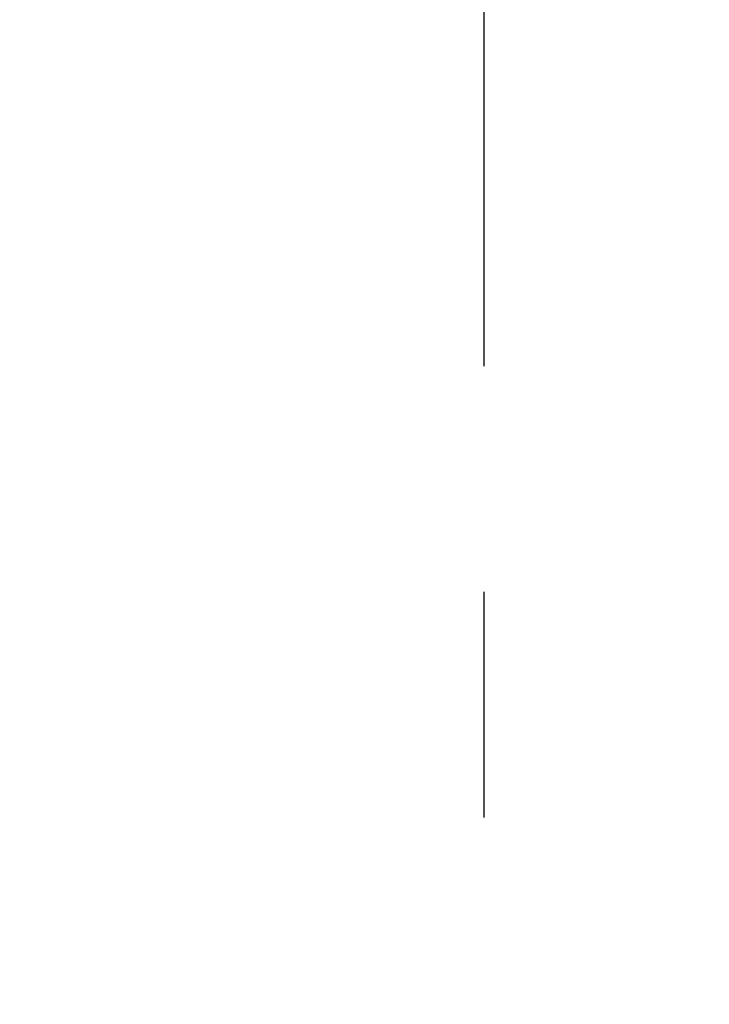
# Model space of a CAD drawing. Header units: millimetres. Extents: x 525 to 788, y 277 to 384.
# Tile 71 of 130: x 728.44 to 734.17, y 335.84 to 344.02. Entities that reach past the tile are written whole.
import ezdxf

# ---------------------------------------------------------------- set-up
doc = ezdxf.new("R2010")
doc.units = ezdxf.units.MM
doc.header["$LTSCALE"] = 5
doc.header["$PDMODE"] = 3
doc.header["$PDSIZE"] = 0.3125
doc.linetypes.add('CENTER', pattern=[0.6, 0.375, -0.075, 0.075, -0.075])
doc.layers.get('0').update_dxf_attribs({"linetype": 'CONTINUOUS'})
doc.layers.get('Defpoints').update_dxf_attribs({"linetype": 'CONTINUOUS'})
doc.layers.add('dim', color=6, linetype='CONTINUOUS', lineweight=9)
doc.styles.add('Verdana', font='verdana.ttf', dxfattribs={"height": 3})
doc.dimstyles.new('aaaaaaaa 3.0', dxfattribs={"dimtxt": 3, "dimasz": 2.5, "dimexe": 1.25, "dimexo": 0.625, "dimtad": 1, "dimzin": 9, "dimdsep": 46, "dimtxsty": 'Verdana', "dimcen": 0, "dimazin": 0, "dimtfac": 1, "dimtofl": 0, "dimtmove": 0, "dimatfit": 3, "dimfxl": 1, "dimlwd": 25, "dimlwe": 25, "dimarcsym": 0})

# ---------------------------------------------------------------- blocks, each defined once
blk = doc.blocks.new('*D51')
at = {"layer": 'Defpoints', "color": 0}
for p in [(761.8971, 367.1555), (702.8971, 340.0612), (761.8971, 340.0612)]:
    blk.add_point(p, dxfattribs=at)
at = {"layer": 'dim', "color": 0, "lineweight": 25}
for p, q in [((702.8971, 340.6862), (702.8971, 368.4055)), ((761.8971, 340.6862), (761.8971, 368.4055)), ((705.3971, 367.1555), (759.3971, 367.1555))]:
    blk.add_line(p, q, dxfattribs=at)
at = {"layer": 'dim', "color": 0}
for points in [[(705.3971, 367.5721), (705.3971, 366.7388), (702.8971, 367.1555)], [(759.3971, 366.7388), (759.3971, 367.5721), (761.8971, 367.1555)]]:
    blk.add_solid(points, dxfattribs=at)
at = {"layer": 'dim', "color": 0, "insert": (732.3971, 369.3419), "char_height": 3, "attachment_point": 5, "style": 'Verdana'}
blk.add_mtext('59', dxfattribs=at)
blk = doc.blocks.new('*D55')
at = {"layer": 'Defpoints', "color": 0}
for p in [(767.5081, 331.9082), (697.2861, 316.9379)]:
    blk.add_point(p, dxfattribs=at)
at = {"layer": 'dim', "color": 0, "lineweight": 25}
blk.add_line((785.4949, 335.7427), (769.9532, 332.4294), dxfattribs=at)
at = {"layer": 'dim', "color": 0}
blk.add_solid([(769.8663, 332.8369), (770.04, 332.0219), (767.5081, 331.9082)], dxfattribs=at)
at = {"layer": 'dim', "color": 0, "insert": (778.4472, 336.689), "char_height": 3, "attachment_point": 5, "rotation": 12.03445, "style": 'Verdana'}
blk.add_mtext('∅71.8', dxfattribs=at)

msp = doc.modelspace()

# ---------------------------------------------------------------- linework, layer by layer
at = {"color": 1, "linetype": 'CENTER', "ltscale": 5}
msp.add_line((732.2957, 365.5204), (732.2957, 283.3256), dxfattribs=at)
at = {"linetype": 'Continuous'}
msp.add_arc((732.3971, 324.423), 35.9, 323.58286, 216.35846, dxfattribs=at)

# ---------------------------------------------------------------- dimensions: what is measured, and where the dimension line sits
at = {"layer": 'dim'}
dim = msp.add_linear_dim(base=(761.8971, 367.1555), p1=(702.8971, 340.0612), p2=(761.8971, 340.0612), dimstyle='aaaaaaaa 3.0', dxfattribs=at)
dim.commit()
dim.dimension.update_dxf_attribs({"geometry": '*D51', "text_midpoint": (732.3971, 369.3419)})
dim = msp.add_diameter_dim_2p(p1=(697.2861, 316.9379), p2=(767.5081, 331.9082), dimstyle='aaaaaaaa 3.0', dxfattribs=at)
dim.commit()
dim.dimension.update_dxf_attribs({"geometry": '*D55', "text_midpoint": (777.7194, 334.0851), "dimtype": 163})

doc.saveas('drawing.dxf')
